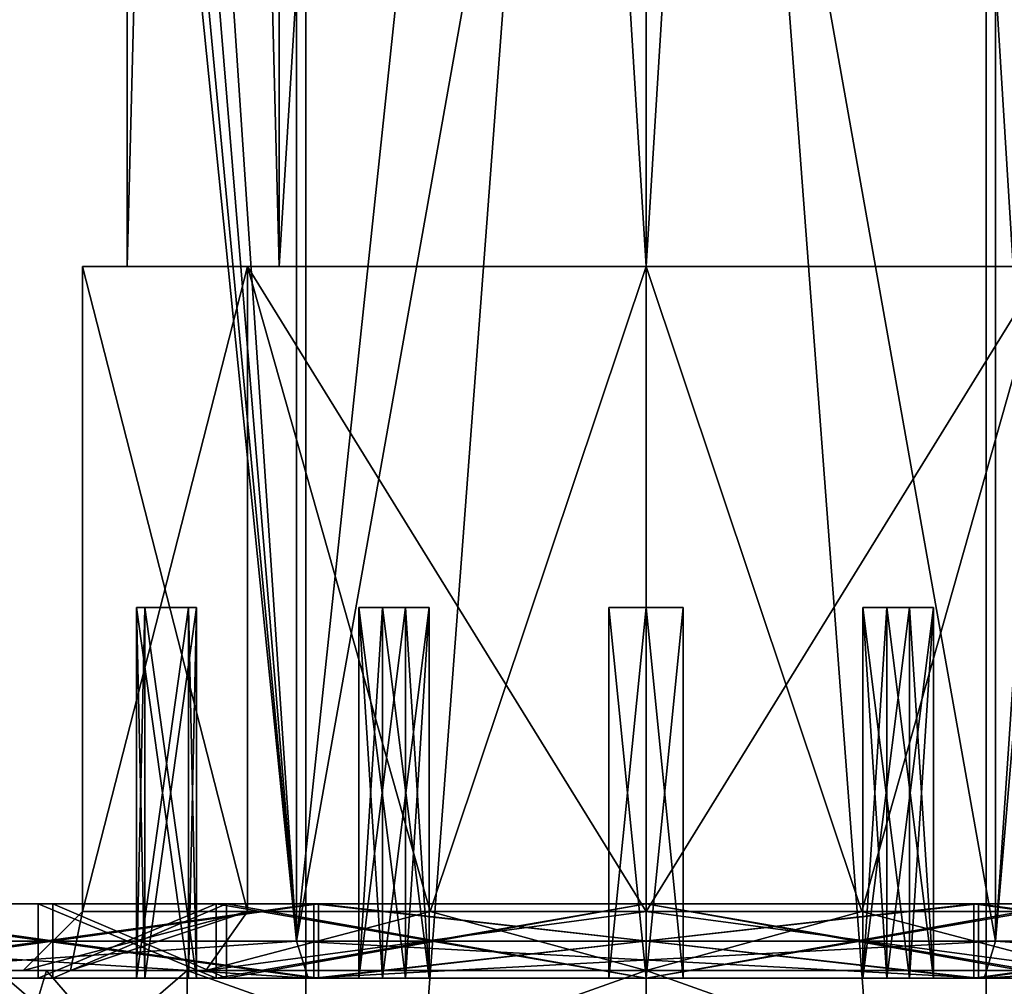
# Model space of a CAD drawing. Header units: millimetres. Extents: x -25 to 71, y -3 to 471.
# Tile 115 of 199: x -8 to 5, y 117 to 130. Entities that reach past the tile are written whole.
import ezdxf

# ---------------------------------------------------------------- set-up
doc = ezdxf.new("R2010")
doc.units = ezdxf.units.MM
doc.header["$LTSCALE"] = 65.185185
for name, color, linetype in [('1013', 7, 'CONTINUOUS'), ('1014', 7, 'CONTINUOUS'), ('1015', 7, 'CONTINUOUS'), ('1016', 7, 'CONTINUOUS'), ('1017', 7, 'CONTINUOUS'), ('1018', 7, 'CONTINUOUS'), ('1019', 7, 'CONTINUOUS'), ('1020', 7, 'CONTINUOUS'), ('1021', 7, 'CONTINUOUS'), ('1022', 7, 'CONTINUOUS'), ('1023', 7, 'CONTINUOUS'), ('1024', 7, 'CONTINUOUS'), ('1037', 7, 'CONTINUOUS'), ('1038', 7, 'CONTINUOUS'), ('735', 7, 'CONTINUOUS'), ('736', 7, 'CONTINUOUS'), ('737', 7, 'CONTINUOUS'), ('738', 7, 'CONTINUOUS'), ('740', 7, 'CONTINUOUS'), ('754', 7, 'CONTINUOUS'), ('756', 7, 'CONTINUOUS'), ('759', 7, 'CONTINUOUS'), ('760', 7, 'CONTINUOUS'), ('761', 7, 'CONTINUOUS'), ('762', 7, 'CONTINUOUS'), ('763', 7, 'CONTINUOUS'), ('932', 7, 'CONTINUOUS'), ('933', 7, 'CONTINUOUS'), ('934', 7, 'CONTINUOUS'), ('940', 7, 'CONTINUOUS'), ('941', 7, 'CONTINUOUS'), ('961', 7, 'CONTINUOUS'), ('962', 7, 'CONTINUOUS'), ('963', 7, 'CONTINUOUS'), ('964', 7, 'CONTINUOUS'), ('965', 7, 'CONTINUOUS'), ('966', 7, 'CONTINUOUS'), ('967', 7, 'CONTINUOUS'), ('968', 7, 'CONTINUOUS'), ('969', 7, 'CONTINUOUS'), ('970', 7, 'CONTINUOUS'), ('980', 7, 'CONTINUOUS'), ('981', 7, 'CONTINUOUS'), ('982', 7, 'CONTINUOUS'), ('983', 7, 'CONTINUOUS'), ('984', 7, 'CONTINUOUS'), ('985', 7, 'CONTINUOUS'), ('986', 7, 'CONTINUOUS'), ('987', 7, 'CONTINUOUS'), ('988', 7, 'CONTINUOUS'), ('989', 7, 'CONTINUOUS'), ('990', 7, 'CONTINUOUS'), ('991', 7, 'CONTINUOUS')]:
    doc.layers.add(name, color=color, linetype=linetype)

msp = doc.modelspace()

# ---------------------------------------------------------------- linework, layer by layer
at = {"layer": '1013', "linetype": 'CONTINUOUS'}
for points in [[(3.554, 122.4, 209.063), (3.245, 122.4, 210.014), (2.924, 122.4, 209.384), (3.554, 122.4, 209.063)], [(3.875, 122.4, 209.693), (3.245, 122.4, 210.014), (3.554, 122.4, 209.063), (3.875, 122.4, 209.693)]]:
    msp.add_3dface(points, dxfattribs=at)
at = {"layer": '1014', "linetype": 'CONTINUOUS'}
for points in [[(3.245, 117.4, 210.014), (2.924, 117.4, 209.384), (3.245, 122.4, 210.014), (3.245, 117.4, 210.014)], [(2.924, 117.4, 209.384), (3.554, 117.4, 209.063), (2.924, 122.4, 209.384), (2.924, 117.4, 209.384)], [(3.245, 122.4, 210.014), (2.924, 117.4, 209.384), (2.924, 122.4, 209.384), (3.245, 122.4, 210.014)], [(3.554, 117.4, 209.063), (3.554, 122.4, 209.063), (2.924, 122.4, 209.384), (3.554, 117.4, 209.063)]]:
    msp.add_3dface(points, dxfattribs=at)
at = {"layer": '1015', "linetype": 'CONTINUOUS'}
for points in [[(3.875, 117.4, 209.693), (3.245, 117.4, 210.014), (3.875, 122.4, 209.693), (3.875, 117.4, 209.693)], [(3.245, 117.4, 210.014), (3.245, 122.4, 210.014), (3.875, 122.4, 209.693), (3.245, 117.4, 210.014)], [(3.554, 117.4, 209.063), (3.875, 117.4, 209.693), (3.554, 122.4, 209.063), (3.554, 117.4, 209.063)], [(3.875, 117.4, 209.693), (3.875, 122.4, 209.693), (3.554, 122.4, 209.063), (3.875, 117.4, 209.693)]]:
    msp.add_3dface(points, dxfattribs=at)
at = {"layer": '1016', "linetype": 'CONTINUOUS'}
for points in [[(0, 122.4, 208.5), (0, 122.4, 209.5), (-0.5, 122.4, 209), (0, 122.4, 208.5)], [(0.5, 122.4, 209), (0, 122.4, 209.5), (0, 122.4, 208.5), (0.5, 122.4, 209)]]:
    msp.add_3dface(points, dxfattribs=at)
at = {"layer": '1017', "linetype": 'CONTINUOUS'}
for points in [[(0, 117.4, 209.5), (-0.5, 117.4, 209), (0, 122.4, 209.5), (0, 117.4, 209.5)], [(-0.5, 117.4, 209), (0, 117.4, 208.5), (-0.5, 122.4, 209), (-0.5, 117.4, 209)], [(0, 122.4, 209.5), (-0.5, 117.4, 209), (-0.5, 122.4, 209), (0, 122.4, 209.5)], [(0, 117.4, 208.5), (0, 122.4, 208.5), (-0.5, 122.4, 209), (0, 117.4, 208.5)]]:
    msp.add_3dface(points, dxfattribs=at)
at = {"layer": '1018', "linetype": 'CONTINUOUS'}
for points in [[(0.5, 117.4, 209), (0, 117.4, 209.5), (0.5, 122.4, 209), (0.5, 117.4, 209)], [(0, 117.4, 209.5), (0, 122.4, 209.5), (0.5, 122.4, 209), (0, 117.4, 209.5)], [(0, 117.4, 208.5), (0.5, 117.4, 209), (0, 122.4, 208.5), (0, 117.4, 208.5)], [(0.5, 117.4, 209), (0.5, 122.4, 209), (0, 122.4, 208.5), (0.5, 117.4, 209)]]:
    msp.add_3dface(points, dxfattribs=at)
at = {"layer": '1019', "linetype": 'CONTINUOUS'}
for points in [[(-3.554, 122.4, 209.063), (-3.245, 122.4, 210.014), (-3.875, 122.4, 209.693), (-3.554, 122.4, 209.063)], [(-2.924, 122.4, 209.384), (-3.245, 122.4, 210.014), (-3.554, 122.4, 209.063), (-2.924, 122.4, 209.384)]]:
    msp.add_3dface(points, dxfattribs=at)
at = {"layer": '1020', "linetype": 'CONTINUOUS'}
for points in [[(-3.245, 117.4, 210.014), (-3.875, 117.4, 209.693), (-3.245, 122.4, 210.014), (-3.245, 117.4, 210.014)], [(-3.875, 117.4, 209.693), (-3.554, 117.4, 209.063), (-3.875, 122.4, 209.693), (-3.875, 117.4, 209.693)], [(-3.245, 122.4, 210.014), (-3.875, 117.4, 209.693), (-3.875, 122.4, 209.693), (-3.245, 122.4, 210.014)], [(-3.554, 117.4, 209.063), (-3.554, 122.4, 209.063), (-3.875, 122.4, 209.693), (-3.554, 117.4, 209.063)]]:
    msp.add_3dface(points, dxfattribs=at)
at = {"layer": '1021', "linetype": 'CONTINUOUS'}
for points in [[(-3.554, 117.4, 209.063), (-2.924, 117.4, 209.384), (-3.554, 122.4, 209.063), (-3.554, 117.4, 209.063)], [(-2.924, 117.4, 209.384), (-2.924, 122.4, 209.384), (-3.554, 122.4, 209.063), (-2.924, 117.4, 209.384)], [(-2.924, 117.4, 209.384), (-3.245, 117.4, 210.014), (-2.924, 122.4, 209.384), (-2.924, 117.4, 209.384)], [(-3.245, 117.4, 210.014), (-3.245, 122.4, 210.014), (-2.924, 122.4, 209.384), (-3.245, 117.4, 210.014)]]:
    msp.add_3dface(points, dxfattribs=at)
at = {"layer": '1022', "linetype": 'CONTINUOUS'}
for points in [[(-6.76, 122.4, 210.696), (-6.172, 122.4, 211.505), (-6.87, 122.4, 211.395), (-6.76, 122.4, 210.696)], [(-6.061, 122.4, 210.807), (-6.172, 122.4, 211.505), (-6.76, 122.4, 210.696), (-6.061, 122.4, 210.807)]]:
    msp.add_3dface(points, dxfattribs=at)
at = {"layer": '1023', "linetype": 'CONTINUOUS'}
for points in [[(-6.172, 117.4, 211.505), (-6.87, 117.4, 211.395), (-6.172, 122.4, 211.505), (-6.172, 117.4, 211.505)], [(-6.87, 117.4, 211.395), (-6.76, 117.4, 210.696), (-6.87, 122.4, 211.395), (-6.87, 117.4, 211.395)], [(-6.172, 122.4, 211.505), (-6.87, 117.4, 211.395), (-6.87, 122.4, 211.395), (-6.172, 122.4, 211.505)], [(-6.76, 117.4, 210.696), (-6.76, 122.4, 210.696), (-6.87, 122.4, 211.395), (-6.76, 117.4, 210.696)]]:
    msp.add_3dface(points, dxfattribs=at)
at = {"layer": '1024', "linetype": 'CONTINUOUS'}
for points in [[(-6.76, 117.4, 210.696), (-6.061, 117.4, 210.807), (-6.76, 122.4, 210.696), (-6.76, 117.4, 210.696)], [(-6.061, 117.4, 210.807), (-6.061, 122.4, 210.807), (-6.76, 122.4, 210.696), (-6.061, 117.4, 210.807)], [(-6.061, 117.4, 210.807), (-6.172, 117.4, 211.505), (-6.061, 122.4, 210.807), (-6.061, 117.4, 210.807)], [(-6.172, 117.4, 211.505), (-6.172, 122.4, 211.505), (-6.061, 122.4, 210.807), (-6.172, 117.4, 211.505)]]:
    msp.add_3dface(points, dxfattribs=at)
at = {"layer": '1037', "linetype": 'CONTINUOUS'}
for points in [[(-8, 117.4, 220), (-5.657, 117.4, 214.343), (8, 117.4, 220), (-8, 117.4, 220)], [(-8, 117.4, 220), (8, 117.4, 220), (5.657, 117.4, 225.657), (-8, 117.4, 220)], [(-8, 117.4, 220), (5.657, 117.4, 225.657), (-5.657, 117.4, 225.657), (-8, 117.4, 220)], [(-5.657, 117.4, 214.343), (0, 117.4, 212), (5.657, 117.4, 214.343), (-5.657, 117.4, 214.343)], [(-5.657, 117.4, 214.343), (5.657, 117.4, 214.343), (8, 117.4, 220), (-5.657, 117.4, 214.343)], [(5.657, 117.4, 225.657), (0, 117.4, 228), (-5.657, 117.4, 225.657), (5.657, 117.4, 225.657)]]:
    msp.add_3dface(points, dxfattribs=at)
at = {"layer": '1038', "linetype": 'CONTINUOUS'}
for points in [[(-8, 118.4, 220), (-5.657, 118.4, 225.657), (-8.2, 118.4, 220), (-8, 118.4, 220)], [(-8, 118.4, 220), (-8.2, 118.4, 220), (-5.798, 118.4, 214.202), (-8, 118.4, 220)], [(-5.657, 118.4, 225.657), (-5.798, 118.4, 225.798), (-8.2, 118.4, 220), (-5.657, 118.4, 225.657)], [(-5.657, 118.4, 214.343), (-8, 118.4, 220), (-5.798, 118.4, 214.202), (-5.657, 118.4, 214.343)], [(0, 118.4, 212), (-5.657, 118.4, 214.343), (-5.798, 118.4, 214.202), (0, 118.4, 212)], [(0, 118.4, 212), (-5.798, 118.4, 214.202), (0, 118.4, 211.8), (0, 118.4, 212)], [(-5.657, 118.4, 225.657), (0, 118.4, 228), (-5.798, 118.4, 225.798), (-5.657, 118.4, 225.657)], [(0, 118.4, 228), (0, 118.4, 228.2), (-5.798, 118.4, 225.798), (0, 118.4, 228)], [(5.657, 118.4, 214.343), (0, 118.4, 212), (5.798, 118.4, 214.202), (5.657, 118.4, 214.343)], [(0, 118.4, 212), (0, 118.4, 211.8), (5.798, 118.4, 214.202), (0, 118.4, 212)], [(0, 118.4, 228), (5.657, 118.4, 225.657), (5.798, 118.4, 225.798), (0, 118.4, 228)], [(0, 118.4, 228), (5.798, 118.4, 225.798), (0, 118.4, 228.2), (0, 118.4, 228)]]:
    msp.add_3dface(points, dxfattribs=at)
at = {"layer": '735', "linetype": 'CONTINUOUS'}
for points in [[(-5.375, 118.3, 5.373), (-7.6, 118.3), (-5.374, 127, 5.374), (-5.375, 118.3, 5.373)], [(-5.374, 127, 5.374), (-7.6, 118.3), (-7.6, 127), (-5.374, 127, 5.374)], [(-2.91, 118.3, 7.021), (-5.375, 118.3, 5.373), (-5.374, 127, 5.374), (-2.91, 118.3, 7.021)], [(0, 127, 7.6), (-2.91, 118.3, 7.021), (-5.374, 127, 5.374), (0, 127, 7.6)], [(0, 118.3, 7.6), (-2.91, 118.3, 7.021), (0, 127, 7.6), (0, 118.3, 7.6)], [(2.91, 118.3, 7.021), (0, 118.3, 7.6), (5.374, 127, 5.374), (2.91, 118.3, 7.021)], [(5.374, 127, 5.374), (0, 118.3, 7.6), (0, 127, 7.6), (5.374, 127, 5.374)], [(5.375, 118.3, 5.373), (2.91, 118.3, 7.021), (5.374, 127, 5.374), (5.375, 118.3, 5.373)]]:
    msp.add_3dface(points, dxfattribs=at)
at = {"layer": '736', "linetype": 'CONTINUOUS'}
for points in [[(-5.374, 127, 5.374), (-7.6, 127), (-4.95, 127, 4.95), (-5.374, 127, 5.374)], [(-7.6, 127), (-5.374, 127, -5.374), (-7, 127), (-7.6, 127)], [(-7.6, 127), (-7, 127), (-4.95, 127, 4.95), (-7.6, 127)], [(-7, 127), (-5.374, 127, -5.374), (-4.95, 127, -4.95), (-7, 127)], [(0, 127, 7.6), (-5.374, 127, 5.374), (0, 127, 7), (0, 127, 7.6)], [(0, 127, 7), (-5.374, 127, 5.374), (-4.95, 127, 4.95), (0, 127, 7)], [(-5.374, 127, -5.374), (0, 127, -7.6), (0, 127, -7), (-5.374, 127, -5.374)], [(-4.95, 127, -4.95), (-5.374, 127, -5.374), (0, 127, -7), (-4.95, 127, -4.95)], [(5.374, 127, 5.374), (0, 127, 7.6), (0, 127, 7), (5.374, 127, 5.374)], [(4.95, 127, 4.95), (5.374, 127, 5.374), (0, 127, 7), (4.95, 127, 4.95)], [(0, 127, -7.6), (5.374, 127, -5.374), (0, 127, -7), (0, 127, -7.6)], [(0, 127, -7), (5.374, 127, -5.374), (4.95, 127, -4.95), (0, 127, -7)]]:
    msp.add_3dface(points, dxfattribs=at)
at = {"layer": '737', "linetype": 'CONTINUOUS'}
for points in [[(-7.6, 127), (-7.6, 118.3), (-5.375, 118.3, -5.373), (-7.6, 127)], [(-5.374, 127, -5.374), (-7.6, 127), (-5.375, 118.3, -5.373), (-5.374, 127, -5.374)], [(-2.91, 118.3, -7.021), (-5.374, 127, -5.374), (-5.375, 118.3, -5.373), (-2.91, 118.3, -7.021)], [(0, 127, -7.6), (-5.374, 127, -5.374), (0, 118.3, -7.6), (0, 127, -7.6)], [(0, 118.3, -7.6), (-5.374, 127, -5.374), (-2.91, 118.3, -7.021), (0, 118.3, -7.6)], [(5.374, 127, -5.374), (0, 127, -7.6), (2.91, 118.3, -7.021), (5.374, 127, -5.374)], [(2.91, 118.3, -7.021), (0, 127, -7.6), (0, 118.3, -7.6), (2.91, 118.3, -7.021)], [(5.375, 118.3, -5.373), (5.374, 127, -5.374), (2.91, 118.3, -7.021), (5.375, 118.3, -5.373)]]:
    msp.add_3dface(points, dxfattribs=at)
at = {"layer": '738', "linetype": 'CONTINUOUS'}
for points in [[(-4.95, 127, 4.95), (-7, 127), (-4.95, 207, 4.95), (-4.95, 127, 4.95)], [(-4.95, 207, 4.95), (-7, 127), (-7, 207), (-4.95, 207, 4.95)], [(0, 127, 7), (-4.95, 127, 4.95), (0, 207, 7), (0, 127, 7)], [(0, 207, 7), (-4.95, 127, 4.95), (-4.95, 207, 4.95), (0, 207, 7)], [(4.95, 127, 4.95), (0, 127, 7), (4.95, 207, 4.95), (4.95, 127, 4.95)], [(4.95, 207, 4.95), (0, 127, 7), (0, 207, 7), (4.95, 207, 4.95)]]:
    msp.add_3dface(points, dxfattribs=at)
at = {"layer": '740', "linetype": 'CONTINUOUS'}
for points in [[(-7, 127), (-4.95, 127, -4.95), (-7, 207), (-7, 127)], [(-7, 207), (-4.95, 127, -4.95), (-4.95, 207, -4.95), (-7, 207)], [(-4.95, 127, -4.95), (0, 127, -7), (-4.95, 207, -4.95), (-4.95, 127, -4.95)], [(-4.95, 207, -4.95), (0, 127, -7), (0, 207, -7), (-4.95, 207, -4.95)], [(0, 127, -7), (4.95, 127, -4.95), (0, 207, -7), (0, 127, -7)], [(0, 207, -7), (4.95, 127, -4.95), (4.95, 207, -4.95), (0, 207, -7)]]:
    msp.add_3dface(points, dxfattribs=at)
at = {"layer": '754', "linetype": 'CONTINUOUS'}
for points in [[(-4.589, 217, 14.123), (-12.014, 217, 8.729), (-12.013, 95.2, 8.73), (-4.589, 217, 14.123)], [(-4.588, 95.2, 14.123), (-4.589, 217, 14.123), (-12.013, 95.2, 8.73), (-4.588, 95.2, 14.123)], [(4.589, 217, 14.123), (-4.589, 217, 14.123), (4.588, 95.2, 14.123), (4.589, 217, 14.123)], [(4.588, 95.2, 14.123), (-4.589, 217, 14.123), (-4.588, 95.2, 14.123), (4.588, 95.2, 14.123)], [(12.013, 95.2, 8.73), (4.589, 217, 14.123), (4.588, 95.2, 14.123), (12.013, 95.2, 8.73)], [(12.014, 217, 8.729), (4.589, 217, 14.123), (12.013, 95.2, 8.73), (12.014, 217, 8.729)]]:
    msp.add_3dface(points, dxfattribs=at)
at = {"layer": '756', "linetype": 'CONTINUOUS'}
for points in [[(-12.014, 217, -8.729), (-4.589, 217, -14.123), (-12.013, 95.2, -8.73), (-12.014, 217, -8.729)], [(-12.013, 95.2, -8.73), (-4.589, 217, -14.123), (-4.588, 95.2, -14.123), (-12.013, 95.2, -8.73)], [(-4.589, 217, -14.123), (4.589, 217, -14.123), (-4.588, 95.2, -14.123), (-4.589, 217, -14.123)], [(-4.588, 95.2, -14.123), (4.589, 217, -14.123), (4.588, 95.2, -14.123), (-4.588, 95.2, -14.123)], [(4.588, 95.2, -14.123), (4.589, 217, -14.123), (12.013, 95.2, -8.73), (4.588, 95.2, -14.123)], [(4.589, 217, -14.123), (12.014, 217, -8.729), (12.013, 95.2, -8.73), (4.589, 217, -14.123)]]:
    msp.add_3dface(points, dxfattribs=at)
at = {"layer": '759', "linetype": 'CONTINUOUS'}
for points in [[(-8.084, 117.5, 3.348), (-6.187, 117.5, 6.187), (-8.75, 115.3), (-8.084, 117.5, 3.348)], [(-8.75, 115.3), (-6.187, 117.5, 6.187), (-6.187, 115.3, 6.187), (-8.75, 115.3)], [(-8.75, 117.5), (-8.084, 117.5, 3.348), (-8.75, 115.3), (-8.75, 117.5)], [(-6.187, 117.5, 6.187), (0, 117.5, 8.75), (-6.187, 115.3, 6.187), (-6.187, 117.5, 6.187)], [(-6.187, 115.3, 6.187), (0, 117.5, 8.75), (0, 115.3, 8.75), (-6.187, 115.3, 6.187)], [(0, 117.5, 8.75), (6.187, 117.5, 6.187), (0, 115.3, 8.75), (0, 117.5, 8.75)], [(0, 115.3, 8.75), (6.187, 117.5, 6.187), (6.187, 115.3, 6.187), (0, 115.3, 8.75)]]:
    msp.add_3dface(points, dxfattribs=at)
at = {"layer": '760', "linetype": 'CONTINUOUS'}
for points in [[(-8.084, 117.5, 3.348), (-8.75, 117.5), (-7.761, 117.5, 3.214), (-8.084, 117.5, 3.348)], [(-8.75, 117.5), (-8.084, 117.5, -3.348), (-8.4, 117.5), (-8.75, 117.5)], [(-7.761, 117.5, 3.214), (-8.75, 117.5), (-8.4, 117.5), (-7.761, 117.5, 3.214)], [(-8.4, 117.5), (-8.084, 117.5, -3.348), (-7.761, 117.5, -3.214), (-8.4, 117.5)], [(-6.187, 117.5, 6.187), (-8.084, 117.5, 3.348), (-5.936, 117.5, 5.943), (-6.187, 117.5, 6.187)], [(-5.936, 117.5, 5.943), (-8.084, 117.5, 3.348), (-7.761, 117.5, 3.214), (-5.936, 117.5, 5.943)], [(-8.084, 117.5, -3.348), (-6.187, 117.5, -6.187), (-5.936, 117.5, -5.943), (-8.084, 117.5, -3.348)], [(-7.761, 117.5, -3.214), (-8.084, 117.5, -3.348), (-5.936, 117.5, -5.943), (-7.761, 117.5, -3.214)], [(0, 117.5, 8.75), (-6.187, 117.5, 6.187), (0, 117.5, 8.4), (0, 117.5, 8.75)], [(0, 117.5, 8.4), (-6.187, 117.5, 6.187), (-5.936, 117.5, 5.943), (0, 117.5, 8.4)], [(-6.187, 117.5, -6.187), (0, 117.5, -8.75), (0, 117.5, -8.4), (-6.187, 117.5, -6.187)], [(-5.936, 117.5, -5.943), (-6.187, 117.5, -6.187), (0, 117.5, -8.4), (-5.936, 117.5, -5.943)], [(6.187, 117.5, 6.187), (0, 117.5, 8.75), (0, 117.5, 8.4), (6.187, 117.5, 6.187)], [(5.936, 117.5, 5.943), (6.187, 117.5, 6.187), (0, 117.5, 8.4), (5.936, 117.5, 5.943)], [(0, 117.5, -8.75), (6.187, 117.5, -6.187), (0, 117.5, -8.4), (0, 117.5, -8.75)], [(0, 117.5, -8.4), (6.187, 117.5, -6.187), (5.936, 117.5, -5.943), (0, 117.5, -8.4)]]:
    msp.add_3dface(points, dxfattribs=at)
at = {"layer": '761', "linetype": 'CONTINUOUS'}
for points in [[(-8.75, 117.5), (-8.75, 115.3), (-6.187, 115.3, -6.187), (-8.75, 117.5)], [(-8.084, 117.5, -3.348), (-8.75, 117.5), (-6.187, 115.3, -6.187), (-8.084, 117.5, -3.348)], [(-6.187, 117.5, -6.187), (-8.084, 117.5, -3.348), (-6.187, 115.3, -6.187), (-6.187, 117.5, -6.187)], [(0, 117.5, -8.75), (-6.187, 117.5, -6.187), (0, 115.3, -8.75), (0, 117.5, -8.75)], [(0, 115.3, -8.75), (-6.187, 117.5, -6.187), (-6.187, 115.3, -6.187), (0, 115.3, -8.75)], [(6.187, 117.5, -6.187), (0, 117.5, -8.75), (6.187, 115.3, -6.187), (6.187, 117.5, -6.187)], [(6.187, 115.3, -6.187), (0, 117.5, -8.75), (0, 115.3, -8.75), (6.187, 115.3, -6.187)]]:
    msp.add_3dface(points, dxfattribs=at)
at = {"layer": '762', "linetype": 'CONTINUOUS'}
for points in [[(-7.6, 118.3), (-8.4, 117.5), (-7.761, 117.5, -3.214), (-7.6, 118.3)], [(-5.375, 118.3, -5.373), (-7.6, 118.3), (-7.761, 117.5, -3.214), (-5.375, 118.3, -5.373)], [(-5.375, 118.3, -5.373), (-7.761, 117.5, -3.214), (-5.936, 117.5, -5.943), (-5.375, 118.3, -5.373)], [(-2.91, 118.3, -7.021), (-5.375, 118.3, -5.373), (-5.936, 117.5, -5.943), (-2.91, 118.3, -7.021)], [(-2.91, 118.3, -7.021), (-5.936, 117.5, -5.943), (0, 117.5, -8.4), (-2.91, 118.3, -7.021)], [(0, 118.3, -7.6), (-2.91, 118.3, -7.021), (0, 117.5, -8.4), (0, 118.3, -7.6)], [(2.91, 118.3, -7.021), (0, 118.3, -7.6), (5.936, 117.5, -5.943), (2.91, 118.3, -7.021)], [(0, 118.3, -7.6), (0, 117.5, -8.4), (5.936, 117.5, -5.943), (0, 118.3, -7.6)], [(5.375, 118.3, -5.373), (2.91, 118.3, -7.021), (5.936, 117.5, -5.943), (5.375, 118.3, -5.373)]]:
    msp.add_3dface(points, dxfattribs=at)
at = {"layer": '763', "linetype": 'CONTINUOUS'}
for points in [[(-7.6, 118.3), (-5.375, 118.3, 5.373), (-8.4, 117.5), (-7.6, 118.3)], [(-5.375, 118.3, 5.373), (-7.761, 117.5, 3.214), (-8.4, 117.5), (-5.375, 118.3, 5.373)], [(-5.375, 118.3, 5.373), (-5.936, 117.5, 5.943), (-7.761, 117.5, 3.214), (-5.375, 118.3, 5.373)], [(-5.375, 118.3, 5.373), (-2.91, 118.3, 7.021), (-5.936, 117.5, 5.943), (-5.375, 118.3, 5.373)], [(-2.91, 118.3, 7.021), (0, 118.3, 7.6), (-5.936, 117.5, 5.943), (-2.91, 118.3, 7.021)], [(0, 118.3, 7.6), (0, 117.5, 8.4), (-5.936, 117.5, 5.943), (0, 118.3, 7.6)], [(0, 118.3, 7.6), (2.91, 118.3, 7.021), (0, 117.5, 8.4), (0, 118.3, 7.6)], [(2.91, 118.3, 7.021), (5.936, 117.5, 5.943), (0, 117.5, 8.4), (2.91, 118.3, 7.021)], [(2.91, 118.3, 7.021), (5.375, 118.3, 5.373), (5.936, 117.5, 5.943), (2.91, 118.3, 7.021)]]:
    msp.add_3dface(points, dxfattribs=at)
at = {"layer": '932', "linetype": 'CONTINUOUS'}
for points in [[(-12.338, 206.9, 228.964), (-12.338, 117.9, 228.964), (-7.5, 145.4, 233.278), (-12.338, 206.9, 228.964)], [(-12.338, 117.9, 228.964), (-4.713, 117.9, 234.504), (-7.5, 145.4, 233.278), (-12.338, 117.9, 228.964)], [(-7.5, 145.4, 233.278), (-4.713, 117.9, 234.504), (-7.235, 144.721, 233.425), (-7.5, 145.4, 233.278)], [(-7.235, 144.721, 233.425), (-4.713, 117.9, 234.504), (-6.906, 144.486, 233.597), (-7.235, 144.721, 233.425)], [(-6.906, 144.486, 233.597), (-4.713, 117.9, 234.504), (-6.5, 144.4, 233.795), (-6.906, 144.486, 233.597)], [(-6.5, 144.4, 233.795), (-4.713, 117.9, 234.504), (0, 144.4, 235.25), (-6.5, 144.4, 233.795)], [(-4.713, 117.9, 234.504), (4.713, 117.9, 234.504), (0, 144.4, 235.25), (-4.713, 117.9, 234.504)], [(0, 144.4, 235.25), (4.713, 117.9, 234.504), (6.5, 144.4, 233.795), (0, 144.4, 235.25)], [(4.713, 117.9, 234.504), (12.338, 117.9, 228.964), (6.5, 144.4, 233.795), (4.713, 117.9, 234.504)]]:
    msp.add_3dface(points, dxfattribs=at)
at = {"layer": '933', "color": 7, "linetype": 'CONTINUOUS', "true_color": 0x8ca6ba}
for points in [[(-4.558, 117.4, 234.028), (-11.933, 117.4, 228.67), (-11.731, 117.4, 228.523), (-4.558, 117.4, 234.028)], [(-11.933, 117.4, 211.33), (-4.558, 117.4, 205.972), (-11.731, 117.4, 211.477), (-11.933, 117.4, 211.33)], [(-4.481, 117.4, 233.79), (-4.558, 117.4, 234.028), (-11.731, 117.4, 228.523), (-4.481, 117.4, 233.79)], [(-11.731, 117.4, 211.477), (-4.558, 117.4, 205.972), (-4.481, 117.4, 206.21), (-11.731, 117.4, 211.477)], [(4.558, 117.4, 234.028), (-4.558, 117.4, 234.028), (4.481, 117.4, 233.79), (4.558, 117.4, 234.028)], [(4.481, 117.4, 233.79), (-4.558, 117.4, 234.028), (-4.481, 117.4, 233.79), (4.481, 117.4, 233.79)], [(-4.558, 117.4, 205.972), (4.558, 117.4, 205.972), (-4.481, 117.4, 206.21), (-4.558, 117.4, 205.972)], [(-4.481, 117.4, 206.21), (4.558, 117.4, 205.972), (4.481, 117.4, 206.21), (-4.481, 117.4, 206.21)], [(11.731, 117.4, 228.523), (4.558, 117.4, 234.028), (4.481, 117.4, 233.79), (11.731, 117.4, 228.523)], [(4.481, 117.4, 206.21), (4.558, 117.4, 205.972), (11.731, 117.4, 211.477), (4.481, 117.4, 206.21)], [(11.933, 117.4, 228.67), (4.558, 117.4, 234.028), (11.731, 117.4, 228.523), (11.933, 117.4, 228.67)], [(4.558, 117.4, 205.972), (11.933, 117.4, 211.33), (11.731, 117.4, 211.477), (4.558, 117.4, 205.972)]]:
    msp.add_3dface(points, dxfattribs=at)
at = {"layer": '934', "linetype": 'CONTINUOUS'}
for points in [[(-4.713, 117.9, 205.496), (-12.338, 117.9, 211.036), (-4.713, 206.9, 205.496), (-4.713, 117.9, 205.496)], [(-4.713, 206.9, 205.496), (-12.338, 117.9, 211.036), (-12.338, 206.9, 211.036), (-4.713, 206.9, 205.496)], [(4.713, 117.9, 205.496), (-4.713, 117.9, 205.496), (4.713, 206.9, 205.496), (4.713, 117.9, 205.496)], [(4.713, 206.9, 205.496), (-4.713, 117.9, 205.496), (-4.713, 206.9, 205.496), (4.713, 206.9, 205.496)], [(12.338, 117.9, 211.036), (4.713, 117.9, 205.496), (12.338, 206.9, 211.036), (12.338, 117.9, 211.036)], [(12.338, 206.9, 211.036), (4.713, 117.9, 205.496), (4.713, 206.9, 205.496), (12.338, 206.9, 211.036)]]:
    msp.add_3dface(points, dxfattribs=at)
at = {"layer": '940', "linetype": 'CONTINUOUS'}
for points in [[(-4.713, 117.9, 234.504), (-12.338, 117.9, 228.964), (-4.558, 117.4, 234.028), (-4.713, 117.9, 234.504)], [(-12.338, 117.9, 228.964), (-11.933, 117.4, 228.67), (-4.558, 117.4, 234.028), (-12.338, 117.9, 228.964)], [(4.713, 117.9, 234.504), (-4.713, 117.9, 234.504), (4.558, 117.4, 234.028), (4.713, 117.9, 234.504)], [(-4.713, 117.9, 234.504), (-4.558, 117.4, 234.028), (4.558, 117.4, 234.028), (-4.713, 117.9, 234.504)], [(4.713, 117.9, 234.504), (4.558, 117.4, 234.028), (11.933, 117.4, 228.67), (4.713, 117.9, 234.504)], [(12.338, 117.9, 228.964), (4.713, 117.9, 234.504), (11.933, 117.4, 228.67), (12.338, 117.9, 228.964)]]:
    msp.add_3dface(points, dxfattribs=at)
at = {"layer": '941', "linetype": 'CONTINUOUS'}
for points in [[(-11.933, 117.4, 211.33), (-12.338, 117.9, 211.036), (-4.713, 117.9, 205.496), (-11.933, 117.4, 211.33)], [(-4.558, 117.4, 205.972), (-11.933, 117.4, 211.33), (-4.713, 117.9, 205.496), (-4.558, 117.4, 205.972)], [(-4.558, 117.4, 205.972), (-4.713, 117.9, 205.496), (4.713, 117.9, 205.496), (-4.558, 117.4, 205.972)], [(4.558, 117.4, 205.972), (-4.558, 117.4, 205.972), (4.713, 117.9, 205.496), (4.558, 117.4, 205.972)], [(11.933, 117.4, 211.33), (4.558, 117.4, 205.972), (12.338, 117.9, 211.036), (11.933, 117.4, 211.33)], [(4.558, 117.4, 205.972), (4.713, 117.9, 205.496), (12.338, 117.9, 211.036), (4.558, 117.4, 205.972)]]:
    msp.add_3dface(points, dxfattribs=at)
at = {"layer": '961', "linetype": 'CONTINUOUS'}
for points in [[(-11.731, 118.4, 211.477), (-4.481, 118.4, 206.21), (-4.419, 118.4, 206.4), (-11.731, 118.4, 211.477)], [(-11.569, 118.4, 211.595), (-11.731, 118.4, 211.477), (-4.419, 118.4, 206.4), (-11.569, 118.4, 211.595)], [(-4.481, 118.4, 233.79), (-11.731, 118.4, 228.523), (-4.419, 118.4, 233.6), (-4.481, 118.4, 233.79)], [(-4.419, 118.4, 233.6), (-11.731, 118.4, 228.523), (-11.569, 118.4, 228.405), (-4.419, 118.4, 233.6)], [(-4.481, 118.4, 206.21), (4.481, 118.4, 206.21), (4.419, 118.4, 206.4), (-4.481, 118.4, 206.21)], [(-4.419, 118.4, 206.4), (-4.481, 118.4, 206.21), (4.419, 118.4, 206.4), (-4.419, 118.4, 206.4)], [(4.481, 118.4, 233.79), (-4.481, 118.4, 233.79), (-4.419, 118.4, 233.6), (4.481, 118.4, 233.79)], [(4.419, 118.4, 233.6), (4.481, 118.4, 233.79), (-4.419, 118.4, 233.6), (4.419, 118.4, 233.6)], [(4.481, 118.4, 206.21), (11.731, 118.4, 211.477), (4.419, 118.4, 206.4), (4.481, 118.4, 206.21)], [(4.419, 118.4, 206.4), (11.731, 118.4, 211.477), (11.569, 118.4, 211.595), (4.419, 118.4, 206.4)], [(11.731, 118.4, 228.523), (4.481, 118.4, 233.79), (4.419, 118.4, 233.6), (11.731, 118.4, 228.523)], [(11.569, 118.4, 228.405), (11.731, 118.4, 228.523), (4.419, 118.4, 233.6), (11.569, 118.4, 228.405)]]:
    msp.add_3dface(points, dxfattribs=at)
at = {"layer": '962', "linetype": 'CONTINUOUS'}
for points in [[(-4.481, 117.4, 233.79), (-11.731, 117.4, 228.523), (-4.481, 118.4, 233.79), (-4.481, 117.4, 233.79)], [(-11.731, 117.4, 228.523), (-11.731, 118.4, 228.523), (-4.481, 118.4, 233.79), (-11.731, 117.4, 228.523)], [(4.481, 117.4, 233.79), (-4.481, 117.4, 233.79), (4.481, 118.4, 233.79), (4.481, 117.4, 233.79)], [(-4.481, 117.4, 233.79), (-4.481, 118.4, 233.79), (4.481, 118.4, 233.79), (-4.481, 117.4, 233.79)], [(11.731, 117.4, 228.523), (4.481, 117.4, 233.79), (11.731, 118.4, 228.523), (11.731, 117.4, 228.523)], [(4.481, 117.4, 233.79), (4.481, 118.4, 233.79), (11.731, 118.4, 228.523), (4.481, 117.4, 233.79)]]:
    msp.add_3dface(points, dxfattribs=at)
at = {"layer": '963', "linetype": 'CONTINUOUS'}
for points in [[(-11.731, 117.4, 211.477), (-4.481, 117.4, 206.21), (-11.731, 118.4, 211.477), (-11.731, 117.4, 211.477)], [(-4.481, 117.4, 206.21), (-4.481, 118.4, 206.21), (-11.731, 118.4, 211.477), (-4.481, 117.4, 206.21)], [(-4.481, 117.4, 206.21), (4.481, 117.4, 206.21), (-4.481, 118.4, 206.21), (-4.481, 117.4, 206.21)], [(4.481, 117.4, 206.21), (4.481, 118.4, 206.21), (-4.481, 118.4, 206.21), (4.481, 117.4, 206.21)], [(4.481, 117.4, 206.21), (11.731, 117.4, 211.477), (4.481, 118.4, 206.21), (4.481, 117.4, 206.21)], [(11.731, 117.4, 211.477), (11.731, 118.4, 211.477), (4.481, 118.4, 206.21), (11.731, 117.4, 211.477)]]:
    msp.add_3dface(points, dxfattribs=at)
at = {"layer": '964', "linetype": 'CONTINUOUS'}
for points in [[(-5.657, 117.4, 214.343), (-8, 117.4, 220), (-5.657, 118.4, 214.343), (-5.657, 117.4, 214.343)], [(-5.657, 118.4, 214.343), (-8, 117.4, 220), (-8, 118.4, 220), (-5.657, 118.4, 214.343)], [(0, 117.4, 212), (-5.657, 117.4, 214.343), (0, 118.4, 212), (0, 117.4, 212)], [(0, 118.4, 212), (-5.657, 117.4, 214.343), (-5.657, 118.4, 214.343), (0, 118.4, 212)], [(5.657, 117.4, 214.343), (0, 117.4, 212), (5.657, 118.4, 214.343), (5.657, 117.4, 214.343)], [(5.657, 118.4, 214.343), (0, 117.4, 212), (0, 118.4, 212), (5.657, 118.4, 214.343)]]:
    msp.add_3dface(points, dxfattribs=at)
at = {"layer": '965', "linetype": 'CONTINUOUS'}
for points in [[(-8, 118.4, 220), (-8, 117.4, 220), (-5.657, 117.4, 225.657), (-8, 118.4, 220)], [(-8, 118.4, 220), (-5.657, 117.4, 225.657), (-5.657, 118.4, 225.657), (-8, 118.4, 220)], [(-5.657, 117.4, 225.657), (0, 117.4, 228), (-5.657, 118.4, 225.657), (-5.657, 117.4, 225.657)], [(-5.657, 118.4, 225.657), (0, 117.4, 228), (0, 118.4, 228), (-5.657, 118.4, 225.657)], [(0, 117.4, 228), (5.657, 117.4, 225.657), (0, 118.4, 228), (0, 117.4, 228)], [(0, 118.4, 228), (5.657, 117.4, 225.657), (5.657, 118.4, 225.657), (0, 118.4, 228)]]:
    msp.add_3dface(points, dxfattribs=at)
at = {"layer": '966', "color": 7, "linetype": 'CONTINUOUS', "true_color": 0x141a1c}
for points in [[(-11.569, 117.4, 211.595), (11.569, 117.4, 211.595), (0, 117.4, 211.8), (-11.569, 117.4, 211.595)], [(11.569, 117.4, 211.595), (-11.569, 117.4, 211.595), (-6.172, 117.4, 211.505), (11.569, 117.4, 211.595)], [(-11.569, 117.4, 211.595), (-4.419, 117.4, 206.4), (-6.76, 117.4, 210.696), (-11.569, 117.4, 211.595)], [(-11.569, 117.4, 211.595), (0, 117.4, 211.8), (-8.605, 117.4, 213.13), (-11.569, 117.4, 211.595)], [(-6.172, 117.4, 211.505), (-11.569, 117.4, 211.595), (-6.87, 117.4, 211.395), (-6.172, 117.4, 211.505)], [(-6.87, 117.4, 211.395), (-11.569, 117.4, 211.595), (-6.76, 117.4, 210.696), (-6.87, 117.4, 211.395)], [(-4.419, 117.4, 233.6), (-11.569, 117.4, 228.405), (4.419, 117.4, 233.6), (-4.419, 117.4, 233.6)], [(4.419, 117.4, 233.6), (-11.569, 117.4, 228.405), (-3.554, 117.4, 230.937), (4.419, 117.4, 233.6)], [(11.569, 117.4, 228.405), (-11.569, 117.4, 228.405), (0, 117.4, 228.2), (11.569, 117.4, 228.405)], [(-11.569, 117.4, 228.405), (11.569, 117.4, 228.405), (6.172, 117.4, 228.495), (-11.569, 117.4, 228.405)], [(0, 117.4, 228.2), (-11.569, 117.4, 228.405), (-8.605, 117.4, 226.87), (0, 117.4, 228.2)], [(-11.569, 117.4, 228.405), (-6.172, 117.4, 228.495), (-6.87, 117.4, 228.605), (-11.569, 117.4, 228.405)], [(-6.172, 117.4, 228.495), (-11.569, 117.4, 228.405), (6.172, 117.4, 228.495), (-6.172, 117.4, 228.495)], [(-6.76, 117.4, 229.304), (-11.569, 117.4, 228.405), (-6.87, 117.4, 228.605), (-6.76, 117.4, 229.304)], [(-11.569, 117.4, 228.405), (-6.76, 117.4, 229.304), (-3.245, 117.4, 229.986), (-11.569, 117.4, 228.405)], [(-11.569, 117.4, 228.405), (-3.245, 117.4, 229.986), (-3.875, 117.4, 230.307), (-11.569, 117.4, 228.405)], [(-3.554, 117.4, 230.937), (-11.569, 117.4, 228.405), (-3.875, 117.4, 230.307), (-3.554, 117.4, 230.937)], [(-8.2, 117.4, 220), (-10.5, 117.4, 220), (-11, 117.4, 219.5), (-8.2, 117.4, 220)], [(-8.2, 117.4, 220), (-11, 117.4, 219.5), (-10.616, 117.4, 217.076), (-8.2, 117.4, 220)], [(-10.5, 117.4, 220), (-5.798, 117.4, 225.798), (-11, 117.4, 220.5), (-10.5, 117.4, 220)], [(-11, 117.4, 220.5), (-5.798, 117.4, 225.798), (-9.986, 117.4, 223.245), (-11, 117.4, 220.5)], [(-9.986, 117.4, 216.755), (-8.2, 117.4, 220), (-10.616, 117.4, 217.076), (-9.986, 117.4, 216.755)], [(-8.2, 117.4, 220), (-5.798, 117.4, 225.798), (-10.5, 117.4, 220), (-8.2, 117.4, 220)], [(-5.798, 117.4, 214.202), (-8.2, 117.4, 220), (-10.307, 117.4, 216.125), (-5.798, 117.4, 214.202)], [(-8.2, 117.4, 220), (-9.986, 117.4, 216.755), (-10.307, 117.4, 216.125), (-8.2, 117.4, 220)], [(-9.193, 117.4, 213.939), (-5.798, 117.4, 214.202), (-10.307, 117.4, 216.125), (-9.193, 117.4, 213.939)], [(-9.986, 117.4, 223.245), (-5.798, 117.4, 225.798), (-10.307, 117.4, 223.875), (-9.986, 117.4, 223.245)], [(-10.307, 117.4, 223.875), (-5.798, 117.4, 225.798), (-9.193, 117.4, 226.061), (-10.307, 117.4, 223.875)], [(-8.495, 117.4, 213.828), (-5.798, 117.4, 214.202), (-9.193, 117.4, 213.939), (-8.495, 117.4, 213.828)], [(-5.798, 117.4, 225.798), (-8.495, 117.4, 226.172), (-9.193, 117.4, 226.061), (-5.798, 117.4, 225.798)], [(0, 117.4, 211.8), (-5.798, 117.4, 214.202), (-8.605, 117.4, 213.13), (0, 117.4, 211.8)], [(-5.798, 117.4, 214.202), (-8.495, 117.4, 213.828), (-8.605, 117.4, 213.13), (-5.798, 117.4, 214.202)], [(-8.495, 117.4, 226.172), (0, 117.4, 228.2), (-8.605, 117.4, 226.87), (-8.495, 117.4, 226.172)], [(-5.798, 117.4, 225.798), (0, 117.4, 228.2), (-8.495, 117.4, 226.172), (-5.798, 117.4, 225.798)], [(-4.419, 117.4, 206.4), (-3.875, 117.4, 209.693), (-6.76, 117.4, 210.696), (-4.419, 117.4, 206.4)], [(-6.76, 117.4, 229.304), (-6.061, 117.4, 229.193), (6.76, 117.4, 229.304), (-6.76, 117.4, 229.304)], [(-3.245, 117.4, 229.986), (-6.76, 117.4, 229.304), (3.245, 117.4, 229.986), (-3.245, 117.4, 229.986)], [(3.245, 117.4, 229.986), (-6.76, 117.4, 229.304), (6.76, 117.4, 229.304), (3.245, 117.4, 229.986)], [(6.76, 117.4, 210.696), (6.061, 117.4, 210.807), (-6.76, 117.4, 210.696), (6.76, 117.4, 210.696)], [(-6.76, 117.4, 210.696), (6.061, 117.4, 210.807), (-6.061, 117.4, 210.807), (-6.76, 117.4, 210.696)], [(-3.245, 117.4, 210.014), (6.76, 117.4, 210.696), (-6.76, 117.4, 210.696), (-3.245, 117.4, 210.014)], [(-3.875, 117.4, 209.693), (-3.245, 117.4, 210.014), (-6.76, 117.4, 210.696), (-3.875, 117.4, 209.693)], [(6.172, 117.4, 211.505), (11.569, 117.4, 211.595), (-6.172, 117.4, 211.505), (6.172, 117.4, 211.505)], [(-6.061, 117.4, 229.193), (-6.172, 117.4, 228.495), (6.061, 117.4, 229.193), (-6.061, 117.4, 229.193)], [(-6.172, 117.4, 228.495), (6.172, 117.4, 228.495), (6.061, 117.4, 229.193), (-6.172, 117.4, 228.495)], [(6.172, 117.4, 211.505), (-6.172, 117.4, 211.505), (-6.061, 117.4, 210.807), (6.172, 117.4, 211.505)], [(6.76, 117.4, 229.304), (-6.061, 117.4, 229.193), (6.061, 117.4, 229.193), (6.76, 117.4, 229.304)], [(6.061, 117.4, 210.807), (6.172, 117.4, 211.505), (-6.061, 117.4, 210.807), (6.061, 117.4, 210.807)], [(4.419, 117.4, 206.4), (11.569, 117.4, 211.595), (-4.419, 117.4, 206.4), (4.419, 117.4, 206.4)], [(-4.419, 117.4, 206.4), (11.569, 117.4, 211.595), (3.554, 117.4, 209.063), (-4.419, 117.4, 206.4)], [(-4.419, 117.4, 206.4), (3.554, 117.4, 209.063), (0, 117.4, 208.5), (-4.419, 117.4, 206.4)], [(-0.5, 117.4, 209), (-4.419, 117.4, 206.4), (0, 117.4, 208.5), (-0.5, 117.4, 209)], [(-4.419, 117.4, 206.4), (-0.5, 117.4, 209), (-3.554, 117.4, 209.063), (-4.419, 117.4, 206.4)], [(-3.875, 117.4, 209.693), (-4.419, 117.4, 206.4), (-3.554, 117.4, 209.063), (-3.875, 117.4, 209.693)], [(4.419, 117.4, 233.6), (-3.554, 117.4, 230.937), (0, 117.4, 231.5), (4.419, 117.4, 233.6)], [(-3.554, 117.4, 230.937), (-2.924, 117.4, 230.616), (-0.5, 117.4, 231), (-3.554, 117.4, 230.937)], [(0, 117.4, 231.5), (-3.554, 117.4, 230.937), (-0.5, 117.4, 231), (0, 117.4, 231.5)], [(-0.5, 117.4, 209), (0, 117.4, 209.5), (-3.554, 117.4, 209.063), (-0.5, 117.4, 209)], [(-3.554, 117.4, 209.063), (0, 117.4, 209.5), (-2.924, 117.4, 209.384), (-3.554, 117.4, 209.063)], [(-2.924, 117.4, 230.616), (-3.245, 117.4, 229.986), (0, 117.4, 230.5), (-2.924, 117.4, 230.616)], [(0, 117.4, 230.5), (-3.245, 117.4, 229.986), (2.924, 117.4, 230.616), (0, 117.4, 230.5)], [(-3.245, 117.4, 229.986), (3.245, 117.4, 229.986), (2.924, 117.4, 230.616), (-3.245, 117.4, 229.986)], [(3.245, 117.4, 210.014), (6.76, 117.4, 210.696), (-3.245, 117.4, 210.014), (3.245, 117.4, 210.014)], [(3.245, 117.4, 210.014), (-3.245, 117.4, 210.014), (-2.924, 117.4, 209.384), (3.245, 117.4, 210.014)], [(-2.924, 117.4, 230.616), (0, 117.4, 230.5), (-0.5, 117.4, 231), (-2.924, 117.4, 230.616)], [(0, 117.4, 209.5), (3.245, 117.4, 210.014), (-2.924, 117.4, 209.384), (0, 117.4, 209.5)], [(0, 117.4, 211.8), (11.569, 117.4, 211.595), (8.605, 117.4, 213.13), (0, 117.4, 211.8)], [(0.5, 117.4, 231), (4.419, 117.4, 233.6), (0, 117.4, 231.5), (0.5, 117.4, 231)], [(11.569, 117.4, 228.405), (0, 117.4, 228.2), (8.605, 117.4, 226.87), (11.569, 117.4, 228.405)], [(5.798, 117.4, 214.202), (0, 117.4, 211.8), (8.495, 117.4, 213.828), (5.798, 117.4, 214.202)], [(8.495, 117.4, 213.828), (0, 117.4, 211.8), (8.605, 117.4, 213.13), (8.495, 117.4, 213.828)], [(0, 117.4, 228.2), (5.798, 117.4, 225.798), (8.605, 117.4, 226.87), (0, 117.4, 228.2)], [(0.5, 117.4, 231), (0, 117.4, 230.5), (3.554, 117.4, 230.937), (0.5, 117.4, 231)], [(3.554, 117.4, 230.937), (0, 117.4, 230.5), (2.924, 117.4, 230.616), (3.554, 117.4, 230.937)], [(2.924, 117.4, 209.384), (3.245, 117.4, 210.014), (0, 117.4, 209.5), (2.924, 117.4, 209.384)], [(2.924, 117.4, 209.384), (0, 117.4, 209.5), (0.5, 117.4, 209), (2.924, 117.4, 209.384)], [(0, 117.4, 208.5), (3.554, 117.4, 209.063), (0.5, 117.4, 209), (0, 117.4, 208.5)], [(4.419, 117.4, 233.6), (0.5, 117.4, 231), (3.554, 117.4, 230.937), (4.419, 117.4, 233.6)], [(3.554, 117.4, 209.063), (2.924, 117.4, 209.384), (0.5, 117.4, 209), (3.554, 117.4, 209.063)], [(11.569, 117.4, 211.595), (6.76, 117.4, 210.696), (3.245, 117.4, 210.014), (11.569, 117.4, 211.595)], [(11.569, 117.4, 211.595), (3.245, 117.4, 210.014), (3.875, 117.4, 209.693), (11.569, 117.4, 211.595)], [(3.875, 117.4, 230.307), (3.245, 117.4, 229.986), (6.76, 117.4, 229.304), (3.875, 117.4, 230.307)], [(3.554, 117.4, 209.063), (11.569, 117.4, 211.595), (3.875, 117.4, 209.693), (3.554, 117.4, 209.063)], [(3.875, 117.4, 230.307), (4.419, 117.4, 233.6), (3.554, 117.4, 230.937), (3.875, 117.4, 230.307)], [(4.419, 117.4, 233.6), (3.875, 117.4, 230.307), (6.76, 117.4, 229.304), (4.419, 117.4, 233.6)], [(11.569, 117.4, 228.405), (4.419, 117.4, 233.6), (6.76, 117.4, 229.304), (11.569, 117.4, 228.405)]]:
    msp.add_3dface(points, dxfattribs=at)
at = {"layer": '967', "color": 7, "linetype": 'CONTINUOUS', "true_color": 0x141a1c}
for points in [[(-5.798, 117.4, 225.798), (-8.2, 117.4, 220), (-5.798, 118.4, 225.798), (-5.798, 117.4, 225.798)], [(-5.798, 118.4, 225.798), (-8.2, 117.4, 220), (-8.2, 118.4, 220), (-5.798, 118.4, 225.798)], [(0, 117.4, 228.2), (-5.798, 117.4, 225.798), (0, 118.4, 228.2), (0, 117.4, 228.2)], [(0, 118.4, 228.2), (-5.798, 117.4, 225.798), (-5.798, 118.4, 225.798), (0, 118.4, 228.2)], [(5.798, 117.4, 225.798), (0, 117.4, 228.2), (5.798, 118.4, 225.798), (5.798, 117.4, 225.798)], [(5.798, 118.4, 225.798), (0, 117.4, 228.2), (0, 118.4, 228.2), (5.798, 118.4, 225.798)]]:
    msp.add_3dface(points, dxfattribs=at)
at = {"layer": '968', "color": 7, "linetype": 'CONTINUOUS', "true_color": 0x141a1c}
for points in [[(-8.2, 117.4, 220), (-5.798, 117.4, 214.202), (-8.2, 118.4, 220), (-8.2, 117.4, 220)], [(-8.2, 118.4, 220), (-5.798, 117.4, 214.202), (-5.798, 118.4, 214.202), (-8.2, 118.4, 220)], [(-5.798, 117.4, 214.202), (0, 117.4, 211.8), (-5.798, 118.4, 214.202), (-5.798, 117.4, 214.202)], [(-5.798, 118.4, 214.202), (0, 117.4, 211.8), (0, 118.4, 211.8), (-5.798, 118.4, 214.202)], [(0, 117.4, 211.8), (5.798, 117.4, 214.202), (0, 118.4, 211.8), (0, 117.4, 211.8)], [(0, 118.4, 211.8), (5.798, 117.4, 214.202), (5.798, 118.4, 214.202), (0, 118.4, 211.8)]]:
    msp.add_3dface(points, dxfattribs=at)
at = {"layer": '969', "color": 7, "linetype": 'CONTINUOUS', "true_color": 0x141a1c}
for points in [[(-4.419, 118.4, 233.6), (-11.569, 118.4, 228.405), (-4.419, 117.4, 233.6), (-4.419, 118.4, 233.6)], [(-11.569, 118.4, 228.405), (-11.569, 117.4, 228.405), (-4.419, 117.4, 233.6), (-11.569, 118.4, 228.405)], [(4.419, 118.4, 233.6), (-4.419, 118.4, 233.6), (4.419, 117.4, 233.6), (4.419, 118.4, 233.6)], [(-4.419, 118.4, 233.6), (-4.419, 117.4, 233.6), (4.419, 117.4, 233.6), (-4.419, 118.4, 233.6)], [(11.569, 118.4, 228.405), (4.419, 118.4, 233.6), (11.569, 117.4, 228.405), (11.569, 118.4, 228.405)], [(4.419, 118.4, 233.6), (4.419, 117.4, 233.6), (11.569, 117.4, 228.405), (4.419, 118.4, 233.6)]]:
    msp.add_3dface(points, dxfattribs=at)
at = {"layer": '970', "color": 7, "linetype": 'CONTINUOUS', "true_color": 0x141a1c}
for points in [[(-11.569, 118.4, 211.595), (-4.419, 118.4, 206.4), (-11.569, 117.4, 211.595), (-11.569, 118.4, 211.595)], [(-4.419, 118.4, 206.4), (-4.419, 117.4, 206.4), (-11.569, 117.4, 211.595), (-4.419, 118.4, 206.4)], [(-4.419, 118.4, 206.4), (4.419, 118.4, 206.4), (-4.419, 117.4, 206.4), (-4.419, 118.4, 206.4)], [(4.419, 118.4, 206.4), (4.419, 117.4, 206.4), (-4.419, 117.4, 206.4), (4.419, 118.4, 206.4)], [(4.419, 118.4, 206.4), (11.569, 118.4, 211.595), (4.419, 117.4, 206.4), (4.419, 118.4, 206.4)], [(11.569, 118.4, 211.595), (11.569, 117.4, 211.595), (4.419, 117.4, 206.4), (11.569, 118.4, 211.595)]]:
    msp.add_3dface(points, dxfattribs=at)
at = {"layer": '980', "linetype": 'CONTINUOUS'}
for points in [[(-6.87, 122.4, 228.605), (-6.172, 122.4, 228.495), (-6.76, 122.4, 229.304), (-6.87, 122.4, 228.605)], [(-6.76, 122.4, 229.304), (-6.172, 122.4, 228.495), (-6.061, 122.4, 229.193), (-6.76, 122.4, 229.304)]]:
    msp.add_3dface(points, dxfattribs=at)
at = {"layer": '981', "linetype": 'CONTINUOUS'}
for points in [[(-6.061, 117.4, 229.193), (-6.76, 117.4, 229.304), (-6.061, 122.4, 229.193), (-6.061, 117.4, 229.193)], [(-6.76, 117.4, 229.304), (-6.76, 122.4, 229.304), (-6.061, 122.4, 229.193), (-6.76, 117.4, 229.304)], [(-6.172, 117.4, 228.495), (-6.061, 117.4, 229.193), (-6.172, 122.4, 228.495), (-6.172, 117.4, 228.495)], [(-6.172, 122.4, 228.495), (-6.061, 117.4, 229.193), (-6.061, 122.4, 229.193), (-6.172, 122.4, 228.495)]]:
    msp.add_3dface(points, dxfattribs=at)
at = {"layer": '982', "linetype": 'CONTINUOUS'}
for points in [[(-6.87, 117.4, 228.605), (-6.172, 117.4, 228.495), (-6.87, 122.4, 228.605), (-6.87, 117.4, 228.605)], [(-6.172, 117.4, 228.495), (-6.172, 122.4, 228.495), (-6.87, 122.4, 228.605), (-6.172, 117.4, 228.495)], [(-6.76, 117.4, 229.304), (-6.87, 117.4, 228.605), (-6.76, 122.4, 229.304), (-6.76, 117.4, 229.304)], [(-6.87, 117.4, 228.605), (-6.87, 122.4, 228.605), (-6.76, 122.4, 229.304), (-6.87, 117.4, 228.605)]]:
    msp.add_3dface(points, dxfattribs=at)
at = {"layer": '983', "linetype": 'CONTINUOUS'}
for points in [[(-3.875, 122.4, 230.307), (-3.245, 122.4, 229.986), (-3.554, 122.4, 230.937), (-3.875, 122.4, 230.307)], [(-3.554, 122.4, 230.937), (-3.245, 122.4, 229.986), (-2.924, 122.4, 230.616), (-3.554, 122.4, 230.937)]]:
    msp.add_3dface(points, dxfattribs=at)
at = {"layer": '984', "linetype": 'CONTINUOUS'}
for points in [[(-2.924, 117.4, 230.616), (-3.554, 117.4, 230.937), (-2.924, 122.4, 230.616), (-2.924, 117.4, 230.616)], [(-3.554, 117.4, 230.937), (-3.554, 122.4, 230.937), (-2.924, 122.4, 230.616), (-3.554, 117.4, 230.937)], [(-3.245, 117.4, 229.986), (-2.924, 117.4, 230.616), (-3.245, 122.4, 229.986), (-3.245, 117.4, 229.986)], [(-3.245, 122.4, 229.986), (-2.924, 117.4, 230.616), (-2.924, 122.4, 230.616), (-3.245, 122.4, 229.986)]]:
    msp.add_3dface(points, dxfattribs=at)
at = {"layer": '985', "linetype": 'CONTINUOUS'}
for points in [[(-3.875, 117.4, 230.307), (-3.245, 117.4, 229.986), (-3.875, 122.4, 230.307), (-3.875, 117.4, 230.307)], [(-3.245, 117.4, 229.986), (-3.245, 122.4, 229.986), (-3.875, 122.4, 230.307), (-3.245, 117.4, 229.986)], [(-3.554, 117.4, 230.937), (-3.875, 117.4, 230.307), (-3.554, 122.4, 230.937), (-3.554, 117.4, 230.937)], [(-3.875, 117.4, 230.307), (-3.875, 122.4, 230.307), (-3.554, 122.4, 230.937), (-3.875, 117.4, 230.307)]]:
    msp.add_3dface(points, dxfattribs=at)
at = {"layer": '986', "linetype": 'CONTINUOUS'}
for points in [[(-0.5, 122.4, 231), (0, 122.4, 230.5), (0, 122.4, 231.5), (-0.5, 122.4, 231)], [(0, 122.4, 231.5), (0, 122.4, 230.5), (0.5, 122.4, 231), (0, 122.4, 231.5)]]:
    msp.add_3dface(points, dxfattribs=at)
at = {"layer": '987', "linetype": 'CONTINUOUS'}
for points in [[(0, 117.4, 230.5), (0.5, 117.4, 231), (0, 122.4, 230.5), (0, 117.4, 230.5)], [(0.5, 117.4, 231), (0, 117.4, 231.5), (0.5, 122.4, 231), (0.5, 117.4, 231)], [(0, 122.4, 230.5), (0.5, 117.4, 231), (0.5, 122.4, 231), (0, 122.4, 230.5)], [(0, 117.4, 231.5), (0, 122.4, 231.5), (0.5, 122.4, 231), (0, 117.4, 231.5)]]:
    msp.add_3dface(points, dxfattribs=at)
at = {"layer": '988', "linetype": 'CONTINUOUS'}
for points in [[(-0.5, 117.4, 231), (0, 117.4, 230.5), (-0.5, 122.4, 231), (-0.5, 117.4, 231)], [(0, 117.4, 230.5), (0, 122.4, 230.5), (-0.5, 122.4, 231), (0, 117.4, 230.5)], [(0, 117.4, 231.5), (-0.5, 117.4, 231), (0, 122.4, 231.5), (0, 117.4, 231.5)], [(-0.5, 117.4, 231), (-0.5, 122.4, 231), (0, 122.4, 231.5), (-0.5, 117.4, 231)]]:
    msp.add_3dface(points, dxfattribs=at)
at = {"layer": '989', "linetype": 'CONTINUOUS'}
for points in [[(2.924, 122.4, 230.616), (3.245, 122.4, 229.986), (3.554, 122.4, 230.937), (2.924, 122.4, 230.616)], [(3.554, 122.4, 230.937), (3.245, 122.4, 229.986), (3.875, 122.4, 230.307), (3.554, 122.4, 230.937)]]:
    msp.add_3dface(points, dxfattribs=at)
at = {"layer": '990', "linetype": 'CONTINUOUS'}
for points in [[(3.245, 117.4, 229.986), (3.875, 117.4, 230.307), (3.245, 122.4, 229.986), (3.245, 117.4, 229.986)], [(3.245, 122.4, 229.986), (3.875, 117.4, 230.307), (3.875, 122.4, 230.307), (3.245, 122.4, 229.986)], [(3.875, 117.4, 230.307), (3.554, 117.4, 230.937), (3.875, 122.4, 230.307), (3.875, 117.4, 230.307)], [(3.554, 117.4, 230.937), (3.554, 122.4, 230.937), (3.875, 122.4, 230.307), (3.554, 117.4, 230.937)]]:
    msp.add_3dface(points, dxfattribs=at)
at = {"layer": '991', "linetype": 'CONTINUOUS'}
for points in [[(2.924, 117.4, 230.616), (3.245, 117.4, 229.986), (2.924, 122.4, 230.616), (2.924, 117.4, 230.616)], [(3.245, 117.4, 229.986), (3.245, 122.4, 229.986), (2.924, 122.4, 230.616), (3.245, 117.4, 229.986)], [(3.554, 117.4, 230.937), (2.924, 117.4, 230.616), (3.554, 122.4, 230.937), (3.554, 117.4, 230.937)], [(2.924, 117.4, 230.616), (2.924, 122.4, 230.616), (3.554, 122.4, 230.937), (2.924, 117.4, 230.616)]]:
    msp.add_3dface(points, dxfattribs=at)

doc.saveas('drawing.dxf')
